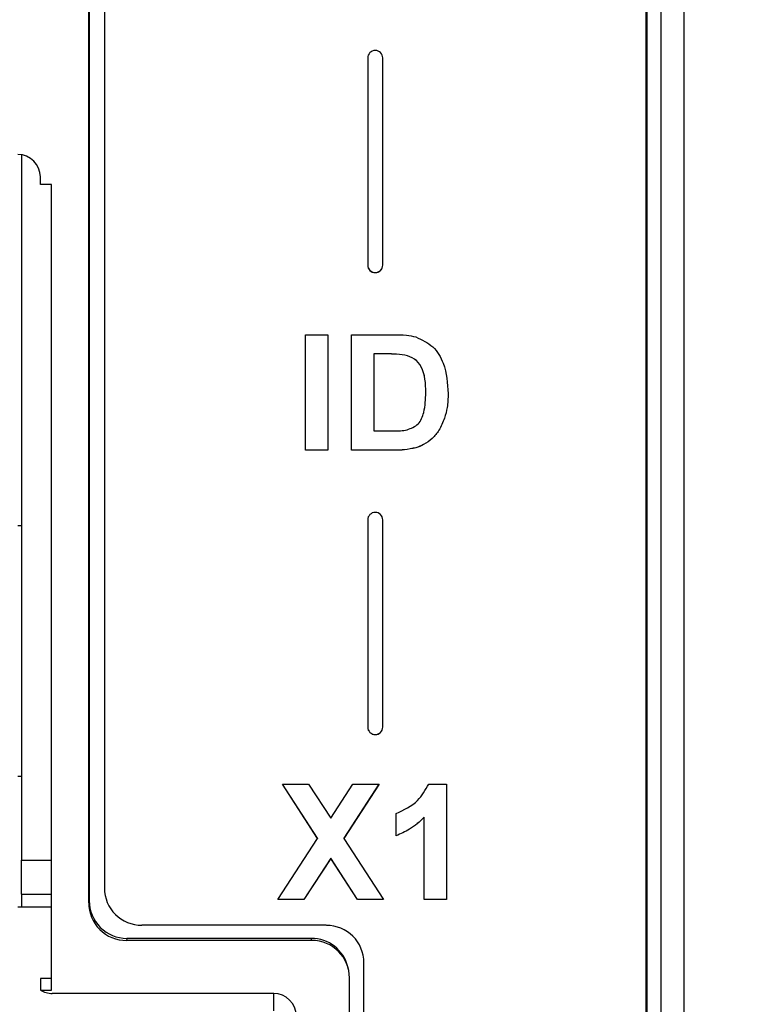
# Model space of a CAD drawing. Header units: millimetres. Extents: x 0 to 594, y 0 to 420.
# Tile 25 of 94: x 213 to 223, y 203 to 216. Entities that reach past the tile are written whole.
import ezdxf

# ---------------------------------------------------------------- set-up
doc = ezdxf.new("R2010")
doc.units = ezdxf.units.MM
doc.layers.add('0-ADVANTECH-FORM', color=5, linetype='Continuous')
doc.styles.add('SLDTEXTSTYLE9', font='GOTHIC.TTF', dxfattribs={"width": 0.913})
doc.dimstyles.new('SLDDIMSTYLE1', dxfattribs={"dimtxt": 3.5, "dimasz": 3.302, "dimexe": 0, "dimexo": 0.0625, "dimgap": 0.875, "dimtad": 1, "dimrnd": 1e-09, "dimzin": 4, "dimdsep": 46, "dimtxsty": 'SLDTEXTSTYLE9', "dimsah": 1, "dimcen": 0.09, "dimadec": 0, "dimazin": 1, "dimtfac": 1, "dimtofl": 0, "dimtmove": 0, "dimatfit": 3, "dimfxl": 0, "dimfrac": 2, "dimtolj": 1, "dimtzin": 12, "dimarcsym": 0})
doc.dimstyles.new('SLDDIMSTYLE2', dxfattribs={"dimtxt": 3.5, "dimasz": 3.302, "dimexe": 0, "dimexo": 0.0625, "dimgap": 0.875, "dimtad": 1, "dimrnd": 1e-09, "dimzin": 12, "dimdsep": 46, "dimtxsty": 'SLDTEXTSTYLE9', "dimsah": 1, "dimcen": 0.09, "dimadec": 0, "dimazin": 3, "dimtfac": 1, "dimtofl": 0, "dimtmove": 0, "dimatfit": 3, "dimfxl": 0, "dimfrac": 2, "dimtolj": 1, "dimtzin": 12, "dimarcsym": 0})

# ---------------------------------------------------------------- blocks, each defined once
blk = doc.blocks.new('_D_1')
at = {"layer": '0-ADVANTECH-FORM'}
for p, q in [((202.635, 265.338), (245.635, 265.338)), ((244.635, 265.338), (244.635, 159.438)), ((202.635, 159.438), (245.635, 159.438))]:
    blk.add_line(p, q, dxfattribs=at)
for points in [[(244.635, 265.338), (244.127, 262.036), (245.143, 262.036)], [(244.635, 159.438), (245.143, 162.74), (244.127, 162.74)]]:
    blk.add_solid(points, dxfattribs=at)
at = {"layer": '0-ADVANTECH-FORM', "insert": (240.165, 209.144), "char_height": 3.5, "attachment_point": 1, "rotation": 90, "style": 'SLDTEXTSTYLE9'}
blk.add_mtext('105.90', dxfattribs=at)
blk = doc.blocks.new('_D_3')
at = {"layer": '0-ADVANTECH-FORM'}
for p, q in [((222.085, 262.338), (238.015, 262.338)), ((237.015, 262.338), (237.015, 162.338)), ((222.085, 162.338), (238.015, 162.338))]:
    blk.add_line(p, q, dxfattribs=at)
for points in [[(237.015, 262.338), (236.507, 259.036), (237.523, 259.036)], [(237.015, 162.338), (237.523, 165.64), (236.507, 165.64)]]:
    blk.add_solid(points, dxfattribs=at)
at = {"layer": '0-ADVANTECH-FORM', "insert": (232.544, 213.12), "char_height": 3.5, "attachment_point": 1, "rotation": 90, "style": 'SLDTEXTSTYLE9'}
blk.add_mtext('100', dxfattribs=at)

msp = doc.modelspace()

# ---------------------------------------------------------------- linework, layer by layer
at = {"color": 7, "linetype": 'Continuous', "lineweight": 25}
for p, q in [((221.335, 164.319), (221.335, 228.898)), ((221.635, 228.924), (221.635, 164.345)), ((213.728, 204.151), (213.728, 228.179)), ((213.735, 228.207), (213.735, 204.179)), ((213.935, 228.181), (213.935, 204.352)), ((221.135, 163.727), (221.135, 228.181)), ((221.142, 228.179), (221.142, 163.363)), ((217.435, 215.384), (217.435, 212.63)), ((217.635, 212.63), (217.635, 215.384)), ((212.835, 214.096), (212.835, 204.722)), ((213.085, 213.702), (213.085, 213.802)), ((213.235, 213.702), (213.085, 213.702)), ((213.235, 202.993), (213.235, 213.702)), ((216.607, 211.705), (216.903, 211.705)), ((216.607, 210.169), (216.607, 211.705)), ((216.903, 211.705), (216.903, 210.169)), ((217.219, 211.705), (217.784, 211.705)), ((217.219, 210.169), (217.219, 211.705)), ((217.662, 211.45), (217.516, 211.45)), ((217.516, 211.45), (217.516, 211.449)), ((217.662, 211.449), (217.516, 211.449)), ((217.516, 211.449), (217.516, 210.425)), ((217.662, 211.45), (217.662, 211.449)), ((217.93, 211.435), (217.93, 211.434)), ((218.207, 210.937), (218.207, 210.936)), ((218.456, 210.596), (218.456, 210.596)), ((217.516, 210.425), (217.759, 210.425)), ((218.292, 210.325), (218.292, 210.324)), ((216.903, 210.17), (216.607, 210.17)), ((216.903, 210.169), (216.607, 210.169)), ((217.801, 210.17), (217.219, 210.17)), ((217.801, 210.169), (217.219, 210.169)), ((217.801, 210.17), (217.801, 210.169)), ((218.075, 210.203), (218.075, 210.202)), ((212.785, 209.17), (212.835, 209.17)), ((217.435, 209.243), (217.435, 206.488)), ((217.635, 206.488), (217.635, 209.243)), ((212.785, 205.838), (212.835, 205.838)), ((216.301, 205.732), (216.647, 205.732)), ((216.769, 205.01), (216.301, 205.732)), ((216.769, 205.011), (216.301, 205.732)), ((216.647, 205.732), (216.943, 205.277)), ((216.943, 205.277), (217.238, 205.732)), ((217.585, 205.732), (217.116, 205.01)), ((217.584, 205.732), (217.116, 205.011)), ((217.238, 205.732), (217.585, 205.732)), ((218.246, 205.732), (218.484, 205.732)), ((218.484, 205.732), (218.484, 204.197)), ((217.812, 205.044), (217.812, 205.339)), ((218.187, 205.291), (218.187, 205.29)), ((218.187, 204.197), (218.187, 205.29)), ((216.241, 204.197), (216.769, 205.01)), ((216.769, 205.011), (216.769, 205.01)), ((217.116, 205.011), (217.116, 205.01)), ((217.116, 205.01), (217.644, 204.197)), ((212.835, 204.266), (212.835, 204.722)), ((212.835, 204.722), (213.235, 204.722)), ((216.943, 204.745), (216.588, 204.198)), ((216.943, 204.744), (216.588, 204.197)), ((217.298, 204.198), (216.943, 204.745)), ((216.943, 204.745), (216.943, 204.744)), ((217.298, 204.197), (216.943, 204.744)), ((212.835, 204.266), (213.235, 204.266)), ((212.835, 204.266), (212.835, 204.094)), ((216.588, 204.197), (216.241, 204.197)), ((216.588, 204.198), (216.242, 204.198)), ((216.588, 204.198), (216.588, 204.197)), ((217.643, 204.198), (217.298, 204.198)), ((217.298, 204.198), (217.298, 204.197)), ((217.644, 204.197), (217.298, 204.197)), ((218.484, 204.198), (218.187, 204.198)), ((218.484, 204.197), (218.187, 204.197)), ((213.235, 204.094), (212.785, 204.094)), ((213.728, 204.151), (213.735, 204.179)), ((216.885, 203.854), (214.435, 203.854)), ((214.236, 203.68), (214.229, 203.653)), ((216.685, 203.68), (214.236, 203.68)), ((216.692, 203.653), (216.685, 203.68)), ((216.692, 203.653), (214.229, 203.653)), ((217.177, 203.275), (217.17, 203.303)), ((217.385, 163.528), (217.385, 203.355)), ((213.235, 203.148), (213.085, 203.147)), ((213.085, 203.147), (213.085, 202.993)), ((217.192, 163.263), (217.192, 203.155)), ((213.085, 202.993), (213.235, 202.993)), ((216.185, 202.948), (213.243, 202.948)), ((216.185, 202.948), (216.185, 202.717))]:
    msp.add_line(p, q, dxfattribs=at)
for centre, radius, start, end in [((217.535, 215.384), 0.1, 0.1758, 179.8242), ((212.786, 213.801), 0.299, 0.1094, 90.109), ((217.535, 212.631), 0.1, 180.1758, 359.8242), ((217.535, 212.63), 0.1, 180.1758, 359.8242), ((217.535, 209.243), 0.1, 0.1758, 179.8242), ((217.535, 206.49), 0.1, 180.1758, 359.8242), ((217.535, 206.489), 0.1, 180.1758, 359.8242), ((214.434, 204.353), 0.499, 180.1094, 270.109), ((216.886, 203.354), 0.499, 0.1094, 90.109), ((213.243, 203.249), 0.301, 238.3196, 270.007), ((216.186, 202.649), 0.299, 0.1094, 90.109)]:
    msp.add_arc(centre, radius, start, end, dxfattribs=at)
for centre, major_axis, start_param, end_param in [((214.228, 204.151), (0.5, -0.02), 3.181301, 4.752402), ((214.235, 204.179), (0.5, -0.02), 3.181301, 4.752402), ((216.685, 203.182), (0.5, 0.02), 0.204536, 1.530783), ((216.692, 203.154), (0.5, 0.02), 6.243477, 7.813969)]:
    msp.add_ellipse(centre, major_axis=major_axis, ratio=0.996183, start_param=start_param, end_param=end_param, dxfattribs=at)
for points, knots in [([(217.784, 211.705), (217.839, 211.704), (217.938, 211.704), (218.034, 211.684), (218.076, 211.675)], [0, 0, 0, 0, 0.560238, 1, 1, 1, 1]), ([(218.076, 211.675), (218.156, 211.638), (218.315, 211.563), (218.481, 211.283), (218.495, 211.059), (218.503, 210.922)], [0, 0, 0, 0, 0.2790722, 0.559338, 1, 1, 1, 1]), ([(217.93, 211.435), (217.88, 211.44), (217.791, 211.45), (217.702, 211.45), (217.662, 211.45)], [0, 0, 0, 0, 0.559753, 1, 1, 1, 1]), ([(217.93, 211.434), (217.88, 211.439), (217.791, 211.449), (217.702, 211.449), (217.662, 211.449)], [0, 0, 0, 0, 0.559753, 1, 1, 1, 1]), ([(218.207, 210.937), (218.204, 211.057), (218.2, 211.223), (218.064, 211.394), (217.975, 211.421), (217.93, 211.435)], [0, 0, 0, 0, 0.559429, 0.779516, 1, 1, 1, 1]), ([(218.207, 210.936), (218.204, 211.056), (218.2, 211.222), (218.064, 211.393), (217.975, 211.42), (217.93, 211.434)], [0, 0, 0, 0, 0.559429, 0.779516, 1, 1, 1, 1]), ([(217.957, 210.44), (218.011, 210.461), (218.121, 210.503), (218.2, 210.704), (218.204, 210.848), (218.207, 210.936)], [0, 0, 0, 0, 0.278192, 0.558019, 1, 1, 1, 1]), ([(218.503, 210.923), (218.502, 210.861), (218.499, 210.75), (218.47, 210.643), (218.456, 210.596)], [0, 0, 0, 0, 0.56008, 1, 1, 1, 1]), ([(218.503, 210.922), (218.502, 210.86), (218.499, 210.749), (218.47, 210.643), (218.456, 210.596)], [0, 0, 0, 0, 0.56008, 1, 1, 1, 1]), ([(218.456, 210.596), (218.434, 210.54), (218.395, 210.44), (218.324, 210.36), (218.292, 210.324)], [0, 0, 0, 0, 0.560007, 1, 1, 1, 1]), ([(218.456, 210.596), (218.434, 210.54), (218.395, 210.44), (218.324, 210.36), (218.292, 210.325)], [0, 0, 0, 0, 0.560007, 1, 1, 1, 1]), ([(217.759, 210.425), (217.796, 210.425), (217.863, 210.425), (217.928, 210.436), (217.957, 210.44)], [0, 0, 0, 0, 0.5602156, 1, 1, 1, 1]), ([(218.292, 210.325), (218.255, 210.296), (218.189, 210.243), (218.11, 210.215), (218.075, 210.203)], [0, 0, 0, 0, 0.559443, 1, 1, 1, 1]), ([(218.292, 210.324), (218.255, 210.295), (218.189, 210.242), (218.11, 210.214), (218.075, 210.202)], [0, 0, 0, 0, 0.559443, 1, 1, 1, 1]), ([(218.075, 210.203), (218.024, 210.192), (217.934, 210.172), (217.842, 210.171), (217.801, 210.17)], [0, 0, 0, 0, 0.559579, 1, 1, 1, 1]), ([(218.075, 210.202), (218.024, 210.191), (217.934, 210.171), (217.842, 210.17), (217.801, 210.169)], [0, 0, 0, 0, 0.559579, 1, 1, 1, 1]), ([(217.812, 205.339), (217.916, 205.388), (218.103, 205.476), (218.202, 205.654), (218.246, 205.732)], [0, 0, 0, 0, 0.560993, 1, 1, 1, 1]), ([(218.187, 205.291), (218.125, 205.233), (218.013, 205.13), (217.873, 205.071), (217.812, 205.044)], [0, 0, 0, 0, 0.559748, 1, 1, 1, 1]), ([(218.187, 205.29), (218.125, 205.232), (218.013, 205.129), (217.873, 205.07), (217.812, 205.044)], [0, 0, 0, 0, 0.5597478, 1, 1, 1, 1])]:
    msp.add_open_spline(points, degree=3, knots=knots, dxfattribs=at)

# ---------------------------------------------------------------- dimensions: what is measured, and where the dimension line sits
at = {"layer": '0-ADVANTECH-FORM'}
for base, p1, p2, dimstyle, picture, middle in [((244.635, 159.438), (201.635, 265.338), (201.635, 159.438), 'SLDDIMSTYLE1', '_D_1', (244.635, 216.255)), ((237.015, 162.338), (221.085, 262.338), (221.085, 162.338), 'SLDDIMSTYLE2', '_D_3', (237.015, 216.999))]:
    dim = msp.add_linear_dim(base=base, p1=p1, p2=p2, angle=90, dimstyle=dimstyle, dxfattribs=at)
    dim.commit()
    dim.dimension.update_dxf_attribs({"geometry": picture, "text_midpoint": middle, "dimtype": 160})

doc.saveas('drawing.dxf')
